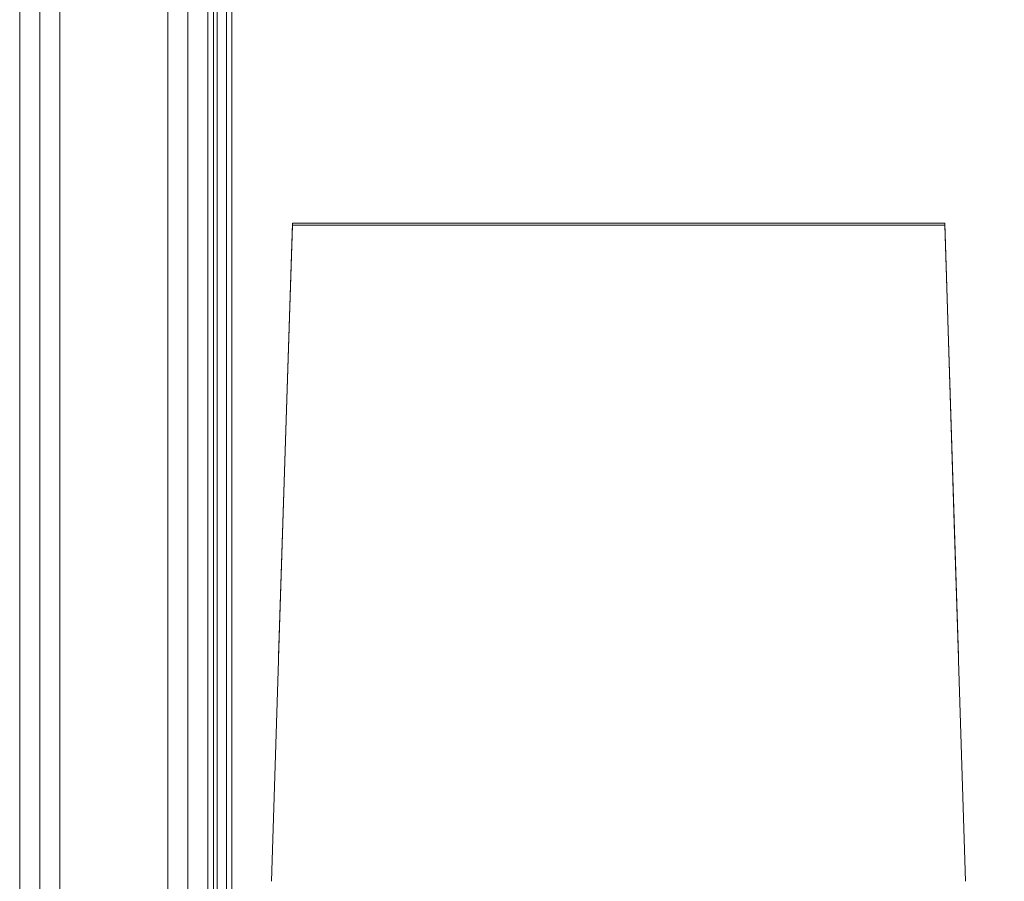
# Model space of a CAD drawing. Header units: millimetres. Extents: x -30280 to 309309, y -17460 to 4378.
# Tile 239 of 256: x 119791 to 120429, y -10964 to -10406. Entities that reach past the tile are written whole.
import ezdxf

# ---------------------------------------------------------------- set-up
doc = ezdxf.new("R2010")
doc.units = ezdxf.units.MM
doc.header["$MEASUREMENT"] = 0
doc.linetypes.add('Wipeout_Contour', pattern=[1000, 0, -1000])
doc.layers.add('P1_PLANTA PRIMERA_3_Nuevo_08_E_Envans secs', color=7, linetype='Continuous')
doc.layers.add('P1_PLANTA PRIMERA_3_Nuevo_09_EI_Mobiliari general', color=7, linetype='Continuous')
for name, color, linetype, lineweight in [('P1_PLANTA PRIMERA_3_Nuevo_08_E_Envans secs_Pluma_Nº__1', 7, 'Continuous', 5), ('P1_PLANTA PRIMERA_3_Nuevo_08_E_Envans secs_Pluma_Nº__47', 7, 'Continuous', 20), ('P1_PLANTA PRIMERA_3_Nuevo_09_EI_Mobiliari general_Pluma_Nº__1', 7, 'Continuous', 5)]:
    doc.layers.add(name, color=color, linetype=linetype, lineweight=lineweight)

msp = doc.modelspace()

# ---------------------------------------------------------------- linework, layer by layer
at = {"layer": 'P1_PLANTA PRIMERA_3_Nuevo_08_E_Envans secs_Pluma_Nº__1', "color": 7, "linetype": 'Continuous', "lineweight": 5}
for p, q in [((119790.54, -8136.05), (119790.54, -11436.05)), ((119803.54, -8136.05), (119803.54, -11436.05)), ((119899.54, -8136.05), (119899.54, -11436.05))]:
    msp.add_line(p, q, dxfattribs=at)
at = {"layer": 'P1_PLANTA PRIMERA_3_Nuevo_08_E_Envans secs_Pluma_Nº__1', "color": 7, "linetype": 'Continuous', "lineweight": 5, "flags": 128}
for points in [[(119816.54, -8086.05), (119816.54, -8136.05), (119816.54, -11436.05)], [(119886.54, -8086.05), (119886.54, -8136.05), (119886.54, -11436.05)]]:
    msp.add_lwpolyline(points, dxfattribs=at)

# ---------------------------------------------------------------- wipeouts: each hides what was drawn before it
at = {"color": 254, "linetype": 'Wipeout_Contour', "lineweight": 0, "ltscale": 481290.92871}
msp.add_wipeout([(119916.06, -11348.86), (119918.54, -11335.02), (119918.54, -8136.05), (119916.06, -8136.05)], dxfattribs=at).dxf.layer = 'P1_PLANTA PRIMERA_3_Nuevo_08_E_Envans secs'
at = {"color": 254, "linetype": 'Wipeout_Contour', "lineweight": 0, "ltscale": 744380.35708}
msp.add_wipeout([(125602.39, -8989.05), (119928.08, -8989.05), (119928.08, -9336.05), (125456.84, -9336.05), (125456.84, -11434.05), (125602.39, -11434.05)], dxfattribs=at).dxf.layer = 'P1_PLANTA PRIMERA_3_Nuevo_08_E_Envans secs'

# ---------------------------------------------------------------- next in the draw order: wipeouts: each hides what was drawn before it
at = {"color": 254, "linetype": 'Wipeout_Contour', "lineweight": 0, "ltscale": 1444912.313589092}
msp.add_wipeout([(119912.54, -11436.05), (119914.14, -11436.05), (119914.14, -11388.77), (119914.14, -11376.5), (119914.14, -11371.88), (119914.15, -11368.84), (119914.15, -11366.39), (119914.82, -11361.89), (119914.82, -11356.73), (119916.04, -11348.97), (119916.04, -8136.05), (119912.54, -8136.05)], dxfattribs=at).dxf.layer = 'P1_PLANTA PRIMERA_3_Nuevo_08_E_Envans secs'
at = {"color": 254, "linetype": 'Wipeout_Contour', "lineweight": 0, "ltscale": 13224043.01546531}
msp.add_wipeout([(124316.84, -9376.05), (119928.08, -9376.05), (119928.08, -11281.74), (119970.61, -11044.19), (119971.25, -11041.85), (119975.18, -11019.56), (119953.58, -11019.56), (119953.58, -10963.99), (119967.22, -10537.88), (120389.95, -10537.88), (120403.51, -10963.99), (120403.58, -11019.56), (120381.99, -11019.56), (120385.92, -11041.85), (120386.55, -11044.19), (120428.58, -11278.93), (120470.61, -11044.19), (120471.25, -11041.85), (120475.18, -11019.56), (120453.58, -11019.56), (120453.58, -10963.99), (120467.22, -10537.88), (120889.95, -10537.88), (120903.51, -10963.99), (120903.58, -11019.56), (120881.99, -11019.56), (120885.92, -11041.85), (120886.55, -11044.19), (120928.58, -11278.93), (120970.61, -11044.19), (120971.25, -11041.85), (120975.18, -11019.56), (120953.58, -11019.56), (120953.58, -10963.99), (120967.22, -10537.88), (121389.95, -10537.88), (121403.51, -10963.99), (121403.58, -11019.56), (121381.99, -11019.56), (121385.92, -11041.85), (121386.55, -11044.19), (121428.58, -11278.93), (121470.61, -11044.19), (121471.25, -11041.85), (121475.18, -11019.56), (121453.58, -11019.56), (121453.58, -10963.99), (121467.22, -10537.88), (121889.95, -10537.88), (121903.51, -10963.99), (121903.58, -11019.56), (121881.99, -11019.56), (121885.92, -11041.85), (121886.55, -11044.19), (121928.58, -11278.93), (121970.61, -11044.19), (121971.25, -11041.85), (121975.18, -11019.56), (121953.58, -11019.56), (121953.58, -10963.99), (121967.22, -10537.88), (122389.95, -10537.88), (122403.51, -10963.99), (122403.58, -11019.56), (122381.99, -11019.56), (122385.92, -11041.85), (122386.55, -11044.19), (122428.58, -11278.93), (122470.61, -11044.19), (122471.25, -11041.85), (122475.18, -11019.56), (122453.58, -11019.56), (122453.58, -10963.99), (122467.22, -10537.88), (122889.95, -10537.88), (122903.51, -10963.99), (122903.58, -11019.56), (122881.99, -11019.56), (122885.92, -11041.85), (122886.55, -11044.19), (122928.58, -11278.93), (122970.61, -11044.19), (122971.25, -11041.85), (122975.18, -11019.56), (122953.58, -11019.56), (122953.58, -10963.99), (122967.22, -10537.88), (123389.95, -10537.88), (123403.51, -10963.99), (123403.58, -11019.56), (123381.99, -11019.56), (123385.92, -11041.85), (123386.55, -11044.19), (123428.58, -11278.93), (123470.61, -11044.19), (123471.25, -11041.85), (123475.18, -11019.56), (123453.58, -11019.56), (123453.58, -10963.99), (123467.22, -10537.88), (123889.95, -10537.88), (123903.51, -10963.99), (123903.58, -11019.56), (123881.99, -11019.56), (123885.92, -11041.85), (123886.55, -11044.19), (123947.76, -11386.05), (124316.84, -11386.05)], dxfattribs=at).dxf.layer = 'P1_PLANTA PRIMERA_3_Nuevo_08_E_Envans secs'

# ---------------------------------------------------------------- next in the draw order: linework, layer by layer
at = {"layer": 'P1_PLANTA PRIMERA_3_Nuevo_08_E_Envans secs_Pluma_Nº__1', "color": 7, "linetype": 'Continuous', "lineweight": 5}
for p, q in [((119912.54, -8136.05), (119912.54, -11436.05)), ((119918.54, -8136.05), (119918.54, -11434.05))]:
    msp.add_line(p, q, dxfattribs=at)
at = {"layer": 'P1_PLANTA PRIMERA_3_Nuevo_08_E_Envans secs_Pluma_Nº__47', "color": 7, "linetype": 'Continuous', "lineweight": 20}
msp.add_line((119916.06, -8136.05), (119916.06, -11348.86), dxfattribs=at)

# ---------------------------------------------------------------- next in the draw order: wipeouts: each hides what was drawn before it
at = {"color": 254, "linetype": 'Wipeout_Contour', "lineweight": 0, "ltscale": 2288230.971492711}
msp.add_wipeout([(119924.54, -8136.05), (119924.54, -11434.05), (119928.07, -11434.05), (119928.07, -11378.87), (119926.15, -11389.76), (119926.15, -11386.65), (119926.14, -11380.13), (119926.14, -11367.06), (119926.14, -11320.44), (119926.15, -11300.42), (119926.15, -11298.33), (119926.79, -11294), (119926.8, -11289.8), (119926.89, -11288.36), (119926.96, -11151.49), (119926.9, -11288.36), (119927.52, -11284.84), (119928.07, -11281.79), (119928.07, -8136.05)], dxfattribs=at).dxf.layer = 'P1_PLANTA PRIMERA_3_Nuevo_08_E_Envans secs'
at = {"color": 254, "linetype": 'Wipeout_Contour', "lineweight": 0, "ltscale": 482559.060985}
msp.add_wipeout([(119967.22, -10539.19), (120389.95, -10539.19), (120389.95, -10537.88), (119967.22, -10537.88)], dxfattribs=at).dxf.layer = 'P1_PLANTA PRIMERA_3_Nuevo_09_EI_Mobiliari general'

# ---------------------------------------------------------------- next in the draw order: linework, layer by layer
at = {"layer": 'P1_PLANTA PRIMERA_3_Nuevo_08_E_Envans secs_Pluma_Nº__1', "color": 7, "linetype": 'Continuous', "lineweight": 5}
msp.add_line((119924.54, -8136.05), (119924.54, -11434.05), dxfattribs=at)
at = {"layer": 'P1_PLANTA PRIMERA_3_Nuevo_08_E_Envans secs_Pluma_Nº__47', "color": 7, "linetype": 'Continuous', "lineweight": 20}
msp.add_line((119928.08, -8989.05), (119928.08, -11281.74), dxfattribs=at)

# ---------------------------------------------------------------- next in the draw order: wipeouts: each hides what was drawn before it
at = {"color": 254, "linetype": 'Wipeout_Contour', "lineweight": 0, "ltscale": 482608.692781}
msp.add_wipeout([(119967.22, -10539.19), (119958.34, -10818.28), (120398.83, -10818.28), (120389.95, -10539.19)], dxfattribs=at).dxf.layer = 'P1_PLANTA PRIMERA_3_Nuevo_09_EI_Mobiliari general'

# ---------------------------------------------------------------- next in the draw order: linework, layer by layer
at = {"layer": 'P1_PLANTA PRIMERA_3_Nuevo_09_EI_Mobiliari general_Pluma_Nº__1', "color": 7, "linetype": 'Continuous', "lineweight": 5}
for p, q in [((120389.95, -10537.88), (119967.22, -10537.88)), ((119967.22, -10539.19), (119967.22, -10537.88)), ((120389.95, -10539.19), (119967.22, -10539.19)), ((120389.95, -10539.19), (120389.95, -10537.88))]:
    msp.add_line(p, q, dxfattribs=at)

# ---------------------------------------------------------------- next in the draw order: wipeouts: each hides what was drawn before it
at = {"color": 254, "linetype": 'Wipeout_Contour', "lineweight": 0, "ltscale": 723998.054179}
msp.add_wipeout([(119961.03, -10732.22), (119953.65, -10963.99), (120403.51, -10963.99), (120396.13, -10732.22), (120398.83, -10818.28), (119958.34, -10818.28)], dxfattribs=at).dxf.layer = 'P1_PLANTA PRIMERA_3_Nuevo_09_EI_Mobiliari general'

# ---------------------------------------------------------------- next in the draw order: linework, layer by layer
at = {"layer": 'P1_PLANTA PRIMERA_3_Nuevo_09_EI_Mobiliari general_Pluma_Nº__1', "color": 7, "linetype": 'Continuous', "lineweight": 5}
for p, q in [((119967.22, -10539.19), (119958.34, -10818.28)), ((119967.22, -10537.88), (119961.03, -10732.22)), ((120396.13, -10732.22), (120389.95, -10537.88)), ((120398.83, -10818.28), (120389.95, -10539.19)), ((119961.03, -10732.22), (119953.65, -10963.99)), ((120403.51, -10963.99), (120396.13, -10732.22))]:
    msp.add_line(p, q, dxfattribs=at)

doc.saveas('drawing.dxf')
